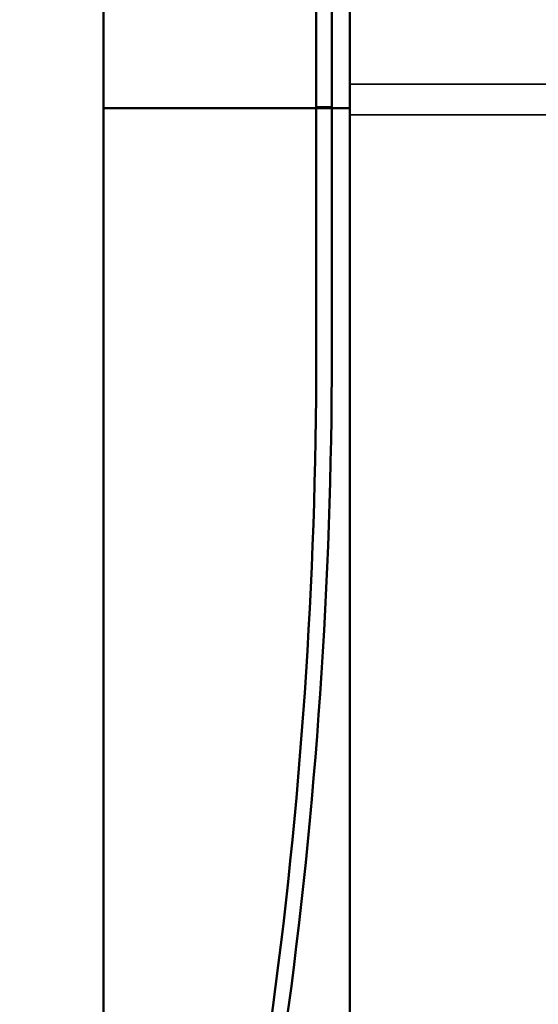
# Model space of a CAD drawing. Header units: inches. Extents: x 0.2 to 58.8, y 1.7 to 68.8.
# Tile 149 of 256: x 20.1 to 22.2, y 56.6 to 60.5. Entities that reach past the tile are written whole.
import ezdxf

# ---------------------------------------------------------------- set-up
doc = ezdxf.new("R2010")
doc.units = ezdxf.units.IN
doc.header["$MEASUREMENT"] = 0
for name, color, linetype, lineweight in [('Dimension (ANSI)', 7, 'Continuous', 25), ('Visible (ANSI)', 7, 'Continuous', 50), ('Visible Narrow (ANSI)', 7, 'Continuous', 35)]:
    doc.layers.add(name, color=color, linetype=linetype, lineweight=lineweight)
doc.styles.add('Note Text (ANSI)', font='tahoma.ttf')
doc.dimstyles.new('Default (ANSI)', dxfattribs={"dimtxt": 0.5, "dimasz": 0.098425, "dimexe": 0.125, "dimexo": 0.0625, "dimgap": 0.031496, "dimtad": 0, "dimtih": 1, "dimtoh": 1, "dimrnd": 1e-08, "dimzin": 4, "dimdsep": 46, "dimtxsty": 'Note Text (ANSI)', "dimcen": 0.09, "dimdle": 0.393701, "dimclrd": 256, "dimclre": 256, "dimclrt": 256, "dimadec": 0, "dimazin": 1, "dimtfac": 1, "dimtofl": 0, "dimtmove": 0, "dimatfit": 3, "dimfxl": 1, "dimtolj": 1, "dimtzin": 4, "dimlwd": -1, "dimlwe": -1, "dimarcsym": 0})

# ---------------------------------------------------------------- blocks, each defined once
blk = doc.blocks.new('*D9')
at = {"layer": 'Defpoints', "color": 0}
for p in [(20.9345, 65.0172), (17.5547, 41.9662), (21.7279, 41.9662)]:
    blk.add_point(p, dxfattribs=at)
at = {"layer": 'Dimension (ANSI)'}
for p, q in [((20.872, 65.0172), (17.4297, 65.0172)), ((17.5547, 64.9188), (17.5547, 53.6941)), ((17.5547, 42.0647), (17.5547, 52.977)), ((21.6654, 41.9662), (17.4297, 41.9662))]:
    blk.add_line(p, q, dxfattribs=at)
for points in [[(17.5383, 64.9188), (17.5711, 64.9188), (17.5547, 65.0172)], [(17.5383, 42.0647), (17.5711, 42.0647), (17.5547, 41.9662)]]:
    blk.add_solid(points, dxfattribs=at)
at = {"layer": 'Dimension (ANSI)', "insert": (15.5203, 53.6626), "char_height": 0.5, "attachment_point": 1, "style": 'Note Text (ANSI)'}
blk.add_mtext('\\A1;23.05 [585.5]', dxfattribs=at)

msp = doc.modelspace()

# ---------------------------------------------------------------- linework, layer by layer
at = {"layer": 'Visible (ANSI)'}
for p, q in [((21.3003, 60.1872), (21.3003, 64.96)), ((21.3633, 64.96), (21.3633, 60.1872)), ((21.4369, 60.1872), (21.4369, 64.96)), ((20.4369, 60.1872), (20.4369, 64.2834)), ((20.4369, 43.2572), (20.4369, 60.1872)), ((20.4369, 60.1872), (21.3003, 60.1872)), ((21.3633, 60.1914), (21.3003, 60.1914)), ((21.3003, 59.1833), (21.3003, 60.1872)), ((21.3003, 60.1872), (21.3633, 60.1872)), ((21.3633, 60.1872), (21.3633, 59.1833)), ((21.3633, 60.1872), (21.4369, 60.1872)), ((21.4369, 60.1872), (21.4369, 42.9672))]:
    msp.add_line(p, q, dxfattribs=at)
for radius in [19.9685, 20.0315]:
    msp.add_arc((1.3318, 59.1833), radius, 352.14037, 0, dxfattribs=at)
at = {"layer": 'Visible Narrow (ANSI)'}
for p, q in [((21.4369, 60.2848), (53.1829, 60.2848)), ((53.1829, 60.16), (21.4369, 60.16))]:
    msp.add_line(p, q, dxfattribs=at)

# ---------------------------------------------------------------- dimensions: what is measured, and where the dimension line sits
at = {"layer": 'Dimension (ANSI)'}
dim = msp.add_linear_dim(base=(17.5547, 41.9662), p1=(20.9345, 65.0172), p2=(21.7279, 41.9662), angle=90, dimstyle='Default (ANSI)', override={"dimdec": 2, "dimtp": 0, "dimtm": 0, "dimtdec": 2, "dimatfit": 1}, dxfattribs=at)
dim.commit()
dim.dimension.update_dxf_attribs({"geometry": '*D9', "text_midpoint": (17.5547, 53.3355), "dimtype": 160})

doc.saveas('drawing.dxf')
